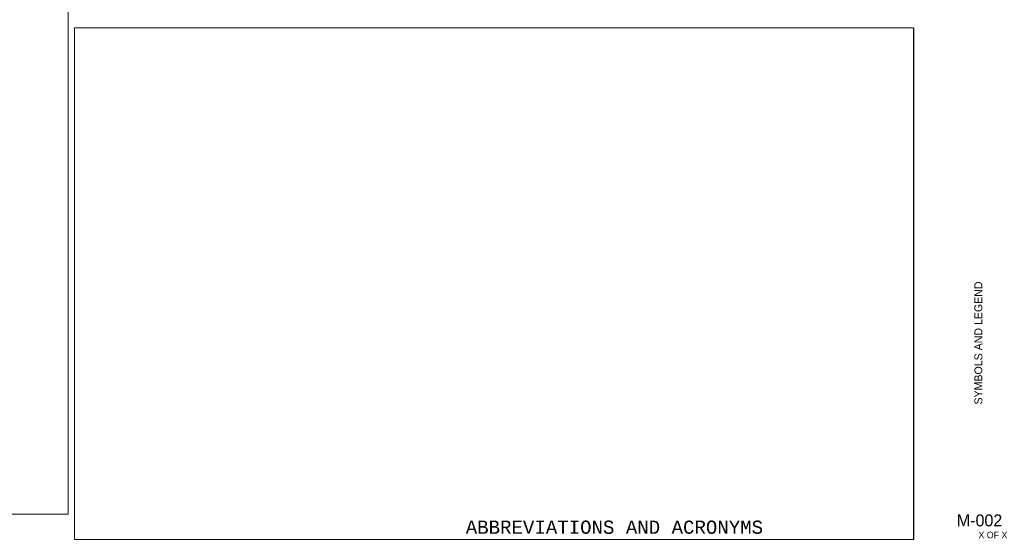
# Model space of a CAD drawing. Header units: inches. Extents: x 1.9 to 32, y 0.4 to 20.5.
# Tile 9 of 10: x 17.1 to 32, y 0.4 to 8.3. Entities that reach past the tile are written whole.
import ezdxf
from ezdxf.enums import TextEntityAlignment as Align

# ---------------------------------------------------------------- set-up
doc = ezdxf.new("R2010")
doc.units = ezdxf.units.IN
doc.header["$MEASUREMENT"] = 0
for name, color, linetype, lineweight in [('G-ANNO-DATA', 7, 'Continuous', 0), ('M-ANNO-SYMB', 6, 'Continuous', 30), ('M-ANNO-TEXT', 2, 'Continuous', 30), ('M-DIAG-GRPH', 6, 'Continuous', 13)]:
    doc.layers.add(name, color=color, linetype=linetype, lineweight=lineweight)
doc.styles.add('CONTROLTXT', font='monotxt.shx')
doc.styles.add('Style-LOW_RES_FILLED', font='LOW_RES_FILLED.shx')

msp = doc.modelspace()

# ---------------------------------------------------------------- linework, layer by layer
at = {"layer": 'M-ANNO-SYMB'}
msp.add_line((30.677, 8.164), (30.677, 0.419), dxfattribs=at)
at = {"layer": 'M-DIAG-GRPH'}
for p, q in [((17.88, 0.802), (17.88, 8.585)), ((17.978, 0.419), (17.978, 8.164)), ((17.978, 8.164), (30.677, 8.164)), ((17.88, 0.802), (1.85, 0.802)), ((30.677, 0.419), (17.978, 0.419))]:
    msp.add_line(p, q, dxfattribs=at)

# ---------------------------------------------------------------- texts
at = {"layer": 'G-ANNO-DATA', "color": 7, "linetype": 'Continuous', "lineweight": 0, "style": 'Style-LOW_RES_FILLED'}
msp.add_text('SYMBOLS AND LEGEND', height=0.12, rotation=90, dxfattribs=at).set_placement((31.657, 3.392), align=Align.MIDDLE_CENTER)
msp.add_text('M-002', height=0.1815, dxfattribs=at).set_placement((31.675, 0.706), align=Align.MIDDLE_CENTER)
msp.add_text('X OF X', height=0.1, dxfattribs=at).set_placement((31.658, 0.535), align=Align.TOP_LEFT)
at = {"layer": 'M-ANNO-TEXT', "color": 3, "style": 'CONTROLTXT'}
msp.add_text('ABBREVIATIONS AND ACRONYMS', height=0.2, dxfattribs=at).set_placement((23.898, 0.503))

doc.saveas('drawing.dxf')
